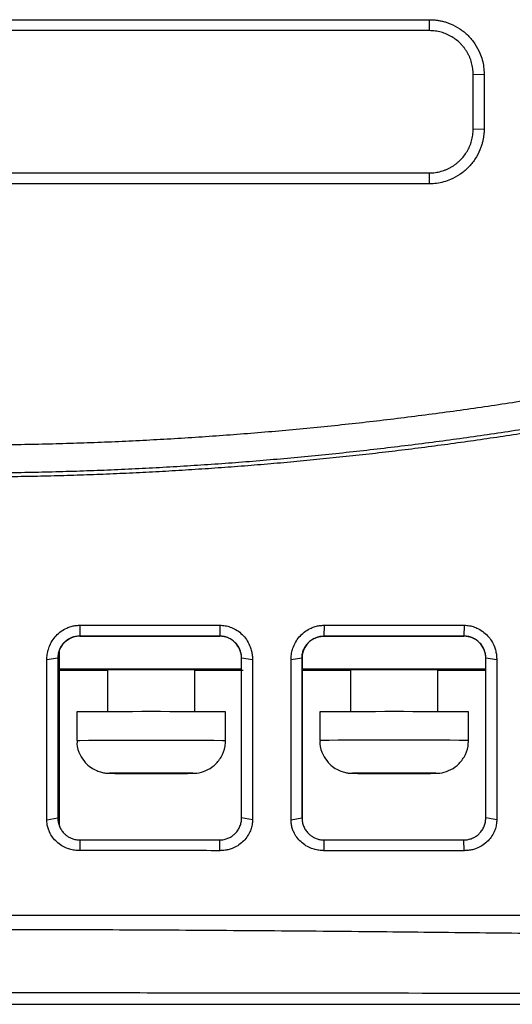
# Model space of a CAD drawing. Header units: millimetres. Extents: x 156922 to 157823, y 112322 to 113312.
# Tile 91 of 123: x 157462 to 157484, y 113096 to 113141. Entities that reach past the tile are written whole.
import ezdxf

# ---------------------------------------------------------------- set-up
doc = ezdxf.new("R2010")
doc.units = ezdxf.units.MM

msp = doc.modelspace()

# ---------------------------------------------------------------- linework, layer by layer
at = {"color": 7, "linetype": 'Continuous', "lineweight": 25}
for p, q in [((157437.672, 113140.865), (157480.672, 113140.865)), ((157480.672, 113140.366), (157480.672, 113140.865)), ((157480.672, 113140.366), (157437.672, 113140.366)), ((157482.672, 113138.366), (157483.172, 113138.383)), ((157482.672, 113135.87), (157482.672, 113138.366)), ((157483.172, 113138.383), (157483.172, 113135.887)), ((157482.672, 113135.87), (157483.172, 113135.887)), ((157437.672, 113133.87), (157480.672, 113133.87)), ((157480.672, 113133.37), (157480.672, 113133.87)), ((157480.672, 113133.37), (157437.672, 113133.37)), ((157464.692, 113113.214), (157464.689, 113112.718)), ((157471.095, 113113.214), (157471.089, 113112.718)), ((157475.857, 113113.214), (157475.849, 113112.717)), ((157482.261, 113113.214), (157482.249, 113112.717)), ((157464.689, 113112.711), (157464.689, 113112.718)), ((157464.689, 113112.711), (157471.089, 113112.711)), ((157471.089, 113112.711), (157471.089, 113112.718)), ((157475.849, 113112.717), (157475.849, 113112.711)), ((157475.849, 113112.711), (157482.249, 113112.711)), ((157482.249, 113112.711), (157482.249, 113112.717)), ((157463.759, 113112.083), (157463.759, 113104.043)), ((157463.689, 113111.717), (157463.189, 113111.638)), ((157472.589, 113111.64), (157472.089, 113111.717)), ((157474.849, 113111.717), (157474.349, 113111.638)), ((157474.859, 113111.857), (157474.859, 113104.269)), ((157483.749, 113111.642), (157483.249, 113111.717)), ((157472.089, 113111.211), (157463.759, 113111.211)), ((157465.97, 113111.154), (157463.759, 113111.154)), ((157465.959, 113111.177), (157465.959, 113109.263)), ((157465.978, 113111.154), (157465.975, 113111.171)), ((157469.959, 113110.754), (157469.959, 113111.17)), ((157472.159, 113111.154), (157469.959, 113111.154)), ((157483.249, 113111.211), (157474.859, 113111.211)), ((157477.07, 113111.154), (157474.859, 113111.154)), ((157477.059, 113111.177), (157477.059, 113109.263)), ((157477.078, 113111.154), (157477.075, 113111.171)), ((157481.059, 113110.754), (157481.059, 113111.17)), ((157483.259, 113111.154), (157481.059, 113111.154)), ((157469.959, 113109.263), (157469.959, 113110.754)), ((157481.059, 113109.263), (157481.059, 113110.754)), ((157464.559, 113109.254), (157464.559, 113107.954)), ((157471.359, 113107.954), (157471.359, 113109.254)), ((157475.659, 113109.254), (157475.659, 113107.954)), ((157482.459, 113107.954), (157482.459, 113109.254)), ((157466.11, 113106.453), (157466.111, 113106.456)), ((157466.11, 113106.453), (157466.11, 113106.456)), ((157467.134, 113106.456), (157466.13, 113106.456)), ((157466.13, 113106.453), (157467.134, 113106.453)), ((157467.523, 113106.46), (157468.395, 113106.46)), ((157468.395, 113106.448), (157467.523, 113106.448)), ((157469.788, 113106.456), (157468.784, 113106.456)), ((157468.784, 113106.453), (157469.788, 113106.453)), ((157469.808, 113106.453), (157469.806, 113106.456)), ((157469.808, 113106.456), (157469.808, 113106.453)), ((157477.21, 113106.453), (157477.211, 113106.456)), ((157477.21, 113106.453), (157477.21, 113106.456)), ((157478.234, 113106.456), (157477.23, 113106.456)), ((157477.23, 113106.453), (157478.234, 113106.453)), ((157478.623, 113106.46), (157479.495, 113106.46)), ((157479.495, 113106.448), (157478.623, 113106.448)), ((157480.888, 113106.456), (157479.884, 113106.456)), ((157479.884, 113106.453), (157480.888, 113106.453)), ((157480.908, 113106.453), (157480.906, 113106.456)), ((157480.908, 113106.456), (157480.908, 113106.453)), ((157463.189, 113104.325), (157463.689, 113104.413)), ((157472.589, 113104.327), (157472.089, 113104.413)), ((157474.349, 113104.326), (157474.849, 113104.413)), ((157483.749, 113104.329), (157483.249, 113104.413)), ((157464.689, 113103.413), (157464.69, 113102.922)), ((157471.092, 113102.921), (157471.089, 113103.413)), ((157475.849, 113103.412), (157475.853, 113102.921)), ((157482.256, 113102.921), (157482.249, 113103.412)), ((157461.172, 113095.906), (157499.559, 113095.907))]:
    msp.add_line(p, q, dxfattribs=at)
at = {"color": 7, "linetype": 'Continuous', "lineweight": 25, "flags": 128}
for points in [[(157464.559, 113107.954), (157464.559, 113107.954), (157464.697, 113107.958), (157465.099, 113107.96), (157465.732, 113107.963), (157466.547, 113107.964), (157467.475, 113107.965), (157468.443, 113107.965), (157469.371, 113107.964), (157470.185, 113107.963), (157470.819, 113107.96), (157471.221, 113107.958), (157471.359, 113107.954), (157471.359, 113107.954)], [(157466.11, 113106.456), (157466.088, 113106.455), (157466.072, 113106.455), (157466.062, 113106.455), (157466.059, 113106.454), (157466.062, 113106.454), (157466.072, 113106.454), (157466.088, 113106.453), (157466.11, 113106.453)], [(157468.395, 113106.46), (157468.287, 113106.46), (157468.179, 113106.461), (157468.069, 113106.461), (157467.959, 113106.461), (157467.849, 113106.461), (157467.739, 113106.461), (157467.63, 113106.46), (157467.523, 113106.46)], [(157467.523, 113106.448), (157467.63, 113106.448), (157467.739, 113106.448), (157467.849, 113106.448), (157467.959, 113106.448), (157468.069, 113106.448), (157468.179, 113106.448), (157468.287, 113106.448), (157468.395, 113106.448)], [(157469.808, 113106.453), (157469.83, 113106.453), (157469.846, 113106.454), (157469.856, 113106.454), (157469.859, 113106.454), (157469.856, 113106.455), (157469.846, 113106.455), (157469.83, 113106.455), (157469.808, 113106.456)], [(157477.21, 113106.456), (157477.188, 113106.455), (157477.172, 113106.455), (157477.162, 113106.455), (157477.159, 113106.454), (157477.162, 113106.454), (157477.172, 113106.454), (157477.188, 113106.453), (157477.21, 113106.453)], [(157479.495, 113106.46), (157479.387, 113106.46), (157479.279, 113106.461), (157479.169, 113106.461), (157479.059, 113106.461), (157478.949, 113106.461), (157478.839, 113106.461), (157478.73, 113106.46), (157478.623, 113106.46)], [(157478.623, 113106.448), (157478.73, 113106.448), (157478.839, 113106.448), (157478.949, 113106.448), (157479.059, 113106.448), (157479.169, 113106.448), (157479.279, 113106.448), (157479.387, 113106.448), (157479.495, 113106.448)], [(157480.908, 113106.453), (157480.93, 113106.453), (157480.946, 113106.454), (157480.956, 113106.454), (157480.959, 113106.454), (157480.956, 113106.455), (157480.946, 113106.455), (157480.93, 113106.455), (157480.908, 113106.456)]]:
    msp.add_lwpolyline(points, dxfattribs=at)
at = {"color": 7, "linetype": 'Continuous', "lineweight": 25}
for centre, radius, start, end in [((157464.689, 113111.711), 1, 89.9999, 158.4346), ((157471.089, 113111.711), 1, 0.0002, 90.0002), ((157475.849, 113111.711), 1, 89.9999, 171.8902), ((157482.249, 113111.711), 1, 0.0002, 90.0002), ((157467.911, 112841.377), 269.801, 89.56519, 90.41124), ((157479.011, 112841.377), 269.801, 89.56519, 90.41124), ((157467.959, 112709.548), 399.721, 89.51264, 90.48736), ((157479.059, 112709.548), 399.721, 89.51264, 90.48736), ((157479.059, 112708.248), 399.721, 89.51264, 90.48736), ((157467.373, 112925.666), 180.794, 89.97751, 90.3939), ((157467.373, 113287.243), 180.794, 269.6061, 270.02249), ((157467.624, 113003.106), 103.351, 90.09981, 90.2716), ((157467.624, 113209.803), 103.351, 269.7284, 269.90019), ((157468.545, 112925.666), 180.794, 89.6061, 90.02249), ((157468.294, 113003.106), 103.351, 89.7284, 89.90019), ((157468.545, 113287.243), 180.794, 269.97751, 270.3939), ((157468.294, 113209.803), 103.351, 270.09981, 270.2716), ((157478.473, 112925.666), 180.794, 89.97751, 90.3939), ((157478.473, 113287.243), 180.794, 269.6061, 270.02249), ((157478.724, 113003.106), 103.351, 90.09981, 90.2716), ((157478.724, 113209.803), 103.351, 269.7284, 269.90019), ((157479.645, 112925.666), 180.794, 89.6061, 90.02249), ((157479.394, 113003.106), 103.351, 89.7284, 89.90019), ((157479.645, 113287.243), 180.794, 269.97751, 270.3939), ((157479.394, 113209.803), 103.351, 270.09981, 270.2716)]:
    msp.add_arc(centre, radius, start, end, dxfattribs=at)
for points, knots in [([(157480.672, 113140.865), (157480.727, 113140.864), (157480.836, 113140.862), (157480.999, 113140.846), (157481.159, 113140.82), (157481.317, 113140.784), (157481.474, 113140.737), (157481.728, 113140.642), (157482.067, 113140.463), (157482.448, 113140.152), (157482.763, 113139.775), (157482.97, 113139.389), (157483.093, 113139.03), (157483.16, 113138.709), (157483.168, 113138.492), (157483.172, 113138.383)], [0, 0, 0, 0, 0.042051, 0.083727, 0.125202, 0.166653, 0.208259, 0.250195, 0.375086, 0.500045, 0.62495, 0.749883, 0.833484, 0.916365, 1, 1, 1, 1]), ([(157482.672, 113138.366), (157482.671, 113138.411), (157482.669, 113138.502), (157482.655, 113138.638), (157482.632, 113138.771), (157482.601, 113138.901), (157482.561, 113139.027), (157482.514, 113139.149), (157482.459, 113139.267), (157482.397, 113139.381), (157482.329, 113139.488), (157482.255, 113139.591), (157482.175, 113139.687), (157482.061, 113139.809), (157481.903, 113139.949), (157481.691, 113140.093), (157481.459, 113140.211), (157481.208, 113140.298), (157480.944, 113140.355), (157480.763, 113140.362), (157480.672, 113140.366)], [0, 0, 0, 0, 0.043708, 0.087031, 0.12997, 0.172524, 0.214694, 0.25648, 0.297881, 0.338899, 0.379532, 0.419782, 0.459648, 0.499131, 0.57908, 0.66044, 0.74321, 0.827393, 0.912989, 1, 1, 1, 1]), ([(157483.172, 113135.887), (157483.171, 113135.832), (157483.169, 113135.722), (157483.153, 113135.558), (157483.127, 113135.397), (157483.09, 113135.238), (157483.042, 113135.081), (157482.947, 113134.824), (157482.768, 113134.483), (157482.455, 113134.1), (157482.074, 113133.783), (157481.686, 113133.574), (157481.324, 113133.45), (157481.001, 113133.382), (157480.782, 113133.374), (157480.672, 113133.37)], [0, 0, 0, 0, 0.042047, 0.08372, 0.125195, 0.166648, 0.208256, 0.250196, 0.375104, 0.500046, 0.624954, 0.749882, 0.833477, 0.916356, 1, 1, 1, 1]), ([(157480.672, 113133.87), (157480.718, 113133.871), (157480.808, 113133.872), (157480.943, 113133.887), (157481.075, 113133.909), (157481.204, 113133.94), (157481.331, 113133.98), (157481.453, 113134.027), (157481.571, 113134.082), (157481.685, 113134.143), (157481.793, 113134.212), (157481.896, 113134.286), (157481.993, 113134.367), (157482.115, 113134.48), (157482.254, 113134.637), (157482.397, 113134.847), (157482.516, 113135.079), (157482.604, 113135.33), (157482.661, 113135.595), (157482.668, 113135.778), (157482.672, 113135.87)], [0, 0, 0, 0, 0.043352, 0.086382, 0.129091, 0.171477, 0.213542, 0.255286, 0.296708, 0.337809, 0.378589, 0.419048, 0.459186, 0.499004, 0.578031, 0.658845, 0.741448, 0.825841, 0.912025, 1, 1, 1, 1]), ([(157509.77, 113129.343), (157509.358, 113129.212), (157508.535, 113128.95), (157507.296, 113128.57), (157506.055, 113128.198), (157504.811, 113127.837), (157503.564, 113127.485), (157502.315, 113127.143), (157501.063, 113126.811), (157499.809, 113126.489), (157498.553, 113126.177), (157497.295, 113125.875), (157496.034, 113125.582), (157494.772, 113125.3), (157493.509, 113125.027), (157492.243, 113124.764), (157490.976, 113124.512), (157489.708, 113124.269), (157488.439, 113124.036), (157487.168, 113123.814), (157485.897, 113123.601), (157484.625, 113123.398), (157483.351, 113123.206), (157482.078, 113123.023), (157480.803, 113122.85), (157479.529, 113122.688), (157478.254, 113122.535), (157476.979, 113122.392), (157475.703, 113122.259), (157474.428, 113122.137), (157473.153, 113122.024), (157471.879, 113121.921), (157470.604, 113121.828), (157469.33, 113121.745), (157468.057, 113121.672), (157466.785, 113121.608), (157465.513, 113121.555), (157464.243, 113121.511), (157462.973, 113121.477), (157461.705, 113121.453), (157460.438, 113121.438), (157459.594, 113121.436), (157459.172, 113121.435)], [0, 0, 0, 0, 0.025202, 0.050404, 0.075604, 0.100802, 0.125997, 0.151189, 0.176375, 0.201557, 0.226732, 0.251901, 0.277062, 0.302214, 0.327358, 0.352491, 0.377614, 0.402725, 0.427824, 0.45291, 0.477982, 0.50304, 0.528082, 0.553108, 0.578118, 0.60311, 0.628083, 0.653038, 0.677973, 0.702887, 0.727781, 0.752652, 0.7775, 0.802325, 0.827127, 0.851903, 0.876654, 0.901378, 0.926076, 0.950746, 0.975387, 1, 1, 1, 1]), ([(157459.172, 113119.99), (157459.572, 113119.991), (157460.371, 113119.992), (157461.57, 113120.006), (157462.769, 113120.027), (157463.969, 113120.057), (157465.169, 113120.096), (157466.369, 113120.144), (157467.569, 113120.2), (157468.769, 113120.264), (157469.969, 113120.338), (157471.17, 113120.42), (157472.37, 113120.511), (157473.57, 113120.61), (157474.769, 113120.718), (157475.968, 113120.835), (157477.167, 113120.961), (157478.366, 113121.095), (157479.564, 113121.238), (157480.761, 113121.39), (157481.958, 113121.55), (157483.154, 113121.72), (157484.349, 113121.897), (157485.543, 113122.084), (157486.737, 113122.279), (157487.929, 113122.483), (157489.121, 113122.696), (157490.311, 113122.918), (157491.501, 113123.148), (157492.689, 113123.387), (157493.875, 113123.634), (157495.061, 113123.891), (157496.245, 113124.156), (157497.427, 113124.43), (157498.608, 113124.712), (157499.788, 113125.003), (157500.965, 113125.303), (157502.141, 113125.612), (157503.316, 113125.929), (157504.488, 113126.255), (157505.658, 113126.59), (157506.826, 113126.933), (157507.993, 113127.285), (157509.157, 113127.646), (157510.319, 113128.015), (157511.479, 113128.393), (157512.636, 113128.779), (157513.406, 113129.043), (157513.79, 113129.175)], [0, 0, 0, 0, 0.02154, 0.043088, 0.064645, 0.086211, 0.107786, 0.12937, 0.150963, 0.172565, 0.194175, 0.215794, 0.237422, 0.259059, 0.280705, 0.30236, 0.324024, 0.345696, 0.367377, 0.389068, 0.410767, 0.432475, 0.454191, 0.475917, 0.497652, 0.519395, 0.541148, 0.562909, 0.584679, 0.606458, 0.628246, 0.650042, 0.671848, 0.693663, 0.715486, 0.737318, 0.75916, 0.78101, 0.802869, 0.824736, 0.846613, 0.868499, 0.890394, 0.912297, 0.934209, 0.956131, 0.978061, 1, 1, 1, 1]), ([(157511.762, 113128.655), (157511.355, 113128.521), (157510.542, 113128.253), (157509.318, 113127.863), (157508.091, 113127.482), (157506.862, 113127.11), (157505.631, 113126.748), (157504.398, 113126.396), (157503.162, 113126.054), (157501.925, 113125.721), (157500.686, 113125.398), (157499.444, 113125.084), (157498.201, 113124.78), (157496.956, 113124.486), (157495.71, 113124.201), (157494.462, 113123.926), (157493.212, 113123.661), (157491.961, 113123.406), (157490.709, 113123.16), (157489.455, 113122.924), (157488.2, 113122.697), (157486.944, 113122.48), (157485.687, 113122.273), (157484.429, 113122.076), (157483.17, 113121.888), (157481.911, 113121.71), (157480.65, 113121.542), (157479.389, 113121.383), (157478.127, 113121.234), (157476.865, 113121.094), (157475.602, 113120.965), (157474.339, 113120.845), (157473.076, 113120.734), (157471.812, 113120.633), (157470.548, 113120.542), (157469.284, 113120.461), (157468.02, 113120.389), (157466.757, 113120.327), (157465.493, 113120.274), (157464.229, 113120.231), (157462.966, 113120.197), (157461.283, 113120.165), (157459.178, 113120.149), (157456.65, 113120.169), (157454.122, 113120.226), (157451.592, 113120.322), (157449.062, 113120.456), (157446.533, 113120.629), (157444.004, 113120.84), (157441.477, 113121.09), (157438.951, 113121.378), (157436.429, 113121.706), (157433.909, 113122.072), (157431.393, 113122.476), (157428.882, 113122.92), (157426.376, 113123.402), (157423.875, 113123.923), (157421.381, 113124.483), (157418.893, 113125.081), (157416.413, 113125.717), (157413.941, 113126.393), (157411.478, 113127.107), (157409.023, 113127.857), (157407.396, 113128.389), (157406.582, 113128.655)], [0, 0, 0, 0, 0.012014, 0.024022, 0.036025, 0.048022, 0.060015, 0.072001, 0.083983, 0.095959, 0.107929, 0.119894, 0.131854, 0.143808, 0.155757, 0.167701, 0.179639, 0.191572, 0.2035, 0.215422, 0.227338, 0.23925, 0.251156, 0.263056, 0.274951, 0.286841, 0.298726, 0.310605, 0.322478, 0.334347, 0.34621, 0.358067, 0.369919, 0.381766, 0.393608, 0.405444, 0.417274, 0.4291, 0.44092, 0.452734, 0.464544, 0.476347, 0.499945, 0.523562, 0.547198, 0.570854, 0.594529, 0.618224, 0.641938, 0.665672, 0.689425, 0.713198, 0.736991, 0.760803, 0.784634, 0.808485, 0.832356, 0.856246, 0.880156, 0.904086, 0.928035, 0.952004, 0.975992, 1, 1, 1, 1]), ([(157463.189, 113111.638), (157463.189, 113111.678), (157463.191, 113111.758), (157463.205, 113111.877), (157463.226, 113111.995), (157463.257, 113112.112), (157463.316, 113112.284), (157463.422, 113112.502), (157463.606, 113112.743), (157463.833, 113112.945), (157464.069, 113113.08), (157464.291, 113113.162), (157464.49, 113113.206), (157464.624, 113113.211), (157464.692, 113113.214)], [0, 0, 0, 0, 0.050104, 0.099933, 0.149751, 0.199823, 0.250411, 0.37614, 0.500229, 0.625554, 0.749898, 0.834042, 0.916842, 1, 1, 1, 1]), ([(157464.692, 113113.214), (157465.754, 113113.214), (157467.889, 113113.214), (157470.023, 113113.214), (157471.095, 113113.214)], [0, 0, 0, 0, 0.497912, 1, 1, 1, 1]), ([(157471.095, 113113.214), (157471.135, 113113.213), (157471.216, 113113.211), (157471.336, 113113.195), (157471.454, 113113.17), (157471.57, 113113.134), (157471.739, 113113.066), (157471.95, 113112.945), (157472.175, 113112.743), (157472.358, 113112.502), (157472.475, 113112.26), (157472.545, 113112.036), (157472.582, 113111.839), (157472.587, 113111.706), (157472.589, 113111.64)], [0, 0, 0, 0, 0.050017, 0.099674, 0.149343, 0.199396, 0.250198, 0.374496, 0.499875, 0.624021, 0.749661, 0.833798, 0.916844, 1, 1, 1, 1]), ([(157474.349, 113111.638), (157474.349, 113111.679), (157474.351, 113111.759), (157474.365, 113111.878), (157474.387, 113111.996), (157474.418, 113112.113), (157474.477, 113112.285), (157474.584, 113112.503), (157474.769, 113112.745), (157474.997, 113112.946), (157475.234, 113113.081), (157475.456, 113113.162), (157475.655, 113113.206), (157475.79, 113113.211), (157475.857, 113113.214)], [0, 0, 0, 0, 0.050176, 0.100036, 0.149849, 0.199885, 0.250411, 0.376082, 0.500213, 0.625504, 0.749921, 0.833937, 0.916736, 1, 1, 1, 1]), ([(157475.857, 113113.214), (157476.916, 113113.214), (157479.05, 113113.214), (157481.185, 113113.214), (157482.261, 113113.214)], [0, 0, 0, 0, 0.495965, 1, 1, 1, 1]), ([(157482.261, 113113.214), (157482.301, 113113.213), (157482.381, 113113.211), (157482.501, 113113.195), (157482.618, 113113.169), (157482.734, 113113.134), (157482.902, 113113.066), (157483.113, 113112.944), (157483.337, 113112.743), (157483.519, 113112.502), (157483.636, 113112.261), (157483.705, 113112.038), (157483.742, 113111.841), (157483.747, 113111.708), (157483.749, 113111.642)], [0, 0, 0, 0, 0.050002, 0.099653, 0.149323, 0.199386, 0.250206, 0.374494, 0.499874, 0.624014, 0.749653, 0.833807, 0.91686, 1, 1, 1, 1]), ([(157464.689, 113112.718), (157464.657, 113112.717), (157464.593, 113112.715), (157464.5, 113112.701), (157464.411, 113112.68), (157464.327, 113112.651), (157464.248, 113112.617), (157464.175, 113112.577), (157464.107, 113112.532), (157464.046, 113112.485), (157463.958, 113112.405), (157463.856, 113112.283), (157463.763, 113112.111), (157463.701, 113111.921), (157463.693, 113111.788), (157463.689, 113111.717)], [0, 0, 0, 0, 0.061133, 0.120569, 0.178313, 0.23437, 0.288747, 0.34145, 0.392485, 0.441861, 0.489586, 0.617602, 0.741958, 0.862509, 1, 1, 1, 1]), ([(157471.089, 113112.718), (157470.043, 113112.718), (157467.909, 113112.718), (157465.776, 113112.718), (157464.689, 113112.718)], [0, 0, 0, 0, 0.490392, 1, 1, 1, 1]), ([(157472.089, 113111.717), (157472.088, 113111.747), (157472.087, 113111.805), (157472.075, 113111.889), (157472.058, 113111.968), (157472.036, 113112.04), (157471.996, 113112.147), (157471.921, 113112.284), (157471.799, 113112.43), (157471.655, 113112.548), (157471.493, 113112.639), (157471.301, 113112.704), (157471.161, 113112.713), (157471.089, 113112.718)], [0, 0, 0, 0, 0.058192, 0.113163, 0.16492, 0.213474, 0.258834, 0.383794, 0.511467, 0.618776, 0.735936, 0.862997, 1, 1, 1, 1]), ([(157474.849, 113111.717), (157474.849, 113111.774), (157474.859, 113111.891), (157474.904, 113112.062), (157474.974, 113112.209), (157475.055, 113112.33), (157475.151, 113112.438), (157475.293, 113112.558), (157475.469, 113112.651), (157475.666, 113112.706), (157475.786, 113112.717), (157475.849, 113112.717)], [2, 2, 2, 2, 2.342997, 2.701845, 3.05616, 3.321402, 3.583037, 3.930734, 4.454978, 4.805641, 5.200781, 5.200781, 5.200781, 5.200781]), ([(157482.249, 113112.717), (157481.214, 113112.717), (157479.081, 113112.717), (157476.948, 113112.717), (157475.849, 113112.717)], [0, 0, 0, 0, 0.484952, 1, 1, 1, 1]), ([(157483.249, 113111.717), (157483.248, 113111.747), (157483.247, 113111.805), (157483.235, 113111.89), (157483.218, 113111.968), (157483.196, 113112.04), (157483.155, 113112.146), (157483.081, 113112.284), (157482.959, 113112.429), (157482.817, 113112.547), (157482.655, 113112.637), (157482.463, 113112.704), (157482.322, 113112.712), (157482.249, 113112.717)], [0, 0, 0, 0, 0.05846, 0.113572, 0.165342, 0.213778, 0.258891, 0.383529, 0.511601, 0.617282, 0.733888, 0.861452, 1, 1, 1, 1]), ([(157463.689, 113111.717), (157463.689, 113111.108), (157463.689, 113109.889), (157463.689, 113108.062), (157463.689, 113106.237), (157463.689, 113105.021), (157463.689, 113104.413)], [0, 0, 0, 0, 0.250003, 0.5, 0.749997, 1, 1, 1, 1]), ([(157472.089, 113104.413), (157472.089, 113104.565), (157472.089, 113104.869), (157472.089, 113105.477), (157472.089, 113106.541), (157472.089, 113108.068), (157472.089, 113109.894), (157472.089, 113111.113), (157472.089, 113111.717)], [0, 0, 0, 0, 0.0625, 0.125, 0.25, 0.5, 0.752209, 1, 1, 1, 1]), ([(157472.589, 113111.64), (157472.589, 113111.007), (157472.589, 113109.835), (157472.589, 113108.222), (157472.589, 113106.893), (157472.589, 113105.849), (157472.589, 113105.09), (157472.589, 113104.614), (157472.589, 113104.391), (157472.589, 113104.327)], [0, 0, 0, 0, 0.2594023, 0.4799624, 0.6616765, 0.8045405, 0.9085507, 0.9737045, 1, 1, 1, 1]), ([(157474.849, 113111.717), (157474.849, 113111.108), (157474.849, 113109.889), (157474.849, 113108.062), (157474.849, 113106.237), (157474.849, 113105.021), (157474.849, 113104.413)], [0, 0, 0, 0, 0.2500025, 0.5, 0.7499975, 1, 1, 1, 1]), ([(157483.249, 113104.413), (157483.249, 113104.565), (157483.249, 113104.869), (157483.249, 113105.477), (157483.249, 113106.541), (157483.249, 113108.068), (157483.249, 113109.894), (157483.249, 113111.113), (157483.249, 113111.717)], [0, 0, 0, 0, 0.0625001, 0.1249999, 0.25, 0.5, 0.75241, 1, 1, 1, 1]), ([(157483.749, 113111.642), (157483.749, 113111.021), (157483.749, 113109.87), (157483.749, 113108.28), (157483.75, 113106.964), (157483.75, 113105.919), (157483.75, 113105.148), (157483.75, 113104.648), (157483.749, 113104.405), (157483.749, 113104.329)], [0, 0, 0, 0, 0.254472, 0.471751, 0.65183, 0.7947, 0.900354, 0.968789, 1, 1, 1, 1]), ([(157464.579, 113107.956), (157464.573, 113107.905), (157464.546, 113107.68), (157464.679, 113107.319), (157464.915, 113106.957), (157465.187, 113106.72), (157465.447, 113106.576), (157465.673, 113106.5), (157465.837, 113106.469), (157465.939, 113106.459), (157465.984, 113106.456), (157466.012, 113106.455), (157466.028, 113106.454), (157466.037, 113106.454), (157466.04, 113106.454)], [0, 0, 0, 0, 0.06218, 0.276368, 0.447242, 0.590989, 0.711689, 0.809205, 0.881532, 0.917092, 0.937445, 0.956524, 0.987105, 1, 1, 1, 1]), ([(157469.876, 113106.454), (157469.878, 113106.454), (157469.895, 113106.454), (157469.911, 113106.455), (157469.974, 113106.458), (157470.153, 113106.475), (157470.469, 113106.56), (157470.862, 113106.805), (157471.183, 113107.19), (157471.34, 113107.603), (157471.354, 113107.866), (157471.359, 113107.954)], [0, 0, 0, 0, 0.006479, 0.059753, 0.081523, 0.116304, 0.287617, 0.473075, 0.67705, 0.891953, 1, 1, 1, 1]), ([(157475.679, 113107.956), (157475.673, 113107.905), (157475.646, 113107.68), (157475.779, 113107.319), (157476.015, 113106.957), (157476.287, 113106.72), (157476.547, 113106.576), (157476.773, 113106.5), (157476.937, 113106.469), (157477.039, 113106.459), (157477.084, 113106.456), (157477.112, 113106.455), (157477.128, 113106.454), (157477.137, 113106.454), (157477.14, 113106.454)], [0, 0, 0, 0, 0.06218, 0.276368, 0.447242, 0.590989, 0.711689, 0.809205, 0.881532, 0.917092, 0.937445, 0.956524, 0.987105, 1, 1, 1, 1]), ([(157480.976, 113106.454), (157480.978, 113106.454), (157480.995, 113106.454), (157481.011, 113106.455), (157481.074, 113106.458), (157481.253, 113106.475), (157481.569, 113106.56), (157481.962, 113106.805), (157482.283, 113107.19), (157482.44, 113107.603), (157482.454, 113107.866), (157482.459, 113107.954)], [0, 0, 0, 0, 0.006479, 0.059753, 0.081523, 0.116304, 0.287617, 0.473075, 0.67705, 0.891953, 1, 1, 1, 1]), ([(157463.689, 113104.413), (157463.69, 113104.381), (157463.692, 113104.317), (157463.706, 113104.221), (157463.729, 113104.127), (157463.761, 113104.036), (157463.801, 113103.949), (157463.85, 113103.866), (157463.906, 113103.788), (157463.979, 113103.706), (157464.074, 113103.62), (157464.199, 113103.536), (157464.345, 113103.469), (157464.511, 113103.422), (157464.628, 113103.416), (157464.689, 113103.413)], [0, 0, 0, 0, 0.06289, 0.125397, 0.18754, 0.24934, 0.310816, 0.371991, 0.432884, 0.493518, 0.581776, 0.676512, 0.777771, 0.88559, 1, 1, 1, 1]), ([(157471.089, 113103.413), (157471.123, 113103.414), (157471.189, 113103.415), (157471.286, 113103.431), (157471.379, 113103.454), (157471.466, 113103.485), (157471.547, 113103.522), (157471.621, 113103.565), (157471.69, 113103.612), (157471.752, 113103.662), (157471.835, 113103.742), (157471.932, 113103.863), (157472.021, 113104.034), (157472.078, 113104.22), (157472.085, 113104.349), (157472.089, 113104.413)], [0, 0, 0, 0, 0.063947, 0.12596, 0.186043, 0.244202, 0.300446, 0.354782, 0.407218, 0.457765, 0.506433, 0.627756, 0.750341, 0.874365, 1, 1, 1, 1]), ([(157474.849, 113104.413), (157474.85, 113104.381), (157474.852, 113104.317), (157474.866, 113104.221), (157474.889, 113104.128), (157474.921, 113104.037), (157474.961, 113103.949), (157475.009, 113103.867), (157475.065, 113103.789), (157475.138, 113103.706), (157475.233, 113103.621), (157475.357, 113103.537), (157475.503, 113103.47), (157475.669, 113103.422), (157475.788, 113103.416), (157475.849, 113103.412)], [0, 0, 0, 0, 0.062627, 0.124936, 0.186945, 0.248672, 0.310137, 0.371358, 0.432355, 0.493146, 0.580312, 0.674546, 0.775886, 0.884363, 1, 1, 1, 1]), ([(157482.249, 113103.412), (157482.282, 113103.413), (157482.348, 113103.415), (157482.445, 113103.43), (157482.537, 113103.453), (157482.624, 113103.484), (157482.705, 113103.521), (157482.779, 113103.563), (157482.848, 113103.61), (157482.91, 113103.661), (157482.994, 113103.741), (157483.091, 113103.862), (157483.18, 113104.033), (157483.238, 113104.219), (157483.245, 113104.348), (157483.249, 113104.413)], [0, 0, 0, 0, 0.063515, 0.125187, 0.185022, 0.243028, 0.299211, 0.353582, 0.406149, 0.456923, 0.505915, 0.627108, 0.749732, 0.873971, 1, 1, 1, 1]), ([(157464.69, 113102.922), (157464.651, 113102.923), (157464.574, 113102.924), (157464.459, 113102.937), (157464.347, 113102.957), (157464.236, 113102.985), (157464.073, 113103.04), (157463.866, 113103.14), (157463.637, 113103.314), (157463.446, 113103.526), (157463.318, 113103.746), (157463.241, 113103.952), (157463.198, 113104.137), (157463.192, 113104.262), (157463.189, 113104.325)], [0, 0, 0, 0, 0.050736, 0.100854, 0.150619, 0.200305, 0.250183, 0.375503, 0.499915, 0.625201, 0.749698, 0.833563, 0.916468, 1, 1, 1, 1]), ([(157472.589, 113104.327), (157472.587, 113104.289), (157472.585, 113104.214), (157472.569, 113104.102), (157472.545, 113103.992), (157472.511, 113103.884), (157472.448, 113103.726), (157472.334, 113103.528), (157472.143, 113103.315), (157471.915, 113103.141), (157471.685, 113103.029), (157471.473, 113102.963), (157471.284, 113102.928), (157471.156, 113102.924), (157471.092, 113102.921)], [0, 0, 0, 0, 0.050264, 0.100094, 0.14983, 0.19981, 0.250368, 0.374944, 0.500156, 0.624564, 0.749911, 0.832895, 0.915834, 1, 1, 1, 1]), ([(157475.853, 113102.921), (157475.815, 113102.922), (157475.737, 113102.923), (157475.622, 113102.936), (157475.509, 113102.956), (157475.399, 113102.985), (157475.235, 113103.039), (157475.028, 113103.14), (157474.798, 113103.313), (157474.607, 113103.525), (157474.479, 113103.745), (157474.401, 113103.952), (157474.358, 113104.137), (157474.352, 113104.263), (157474.349, 113104.326)], [0, 0, 0, 0, 0.0506933, 0.1007983, 0.1505799, 0.2003076, 0.2502513, 0.3756333, 0.4999797, 0.6251872, 0.7497221, 0.8336439, 0.9165378, 1, 1, 1, 1]), ([(157483.749, 113104.329), (157483.747, 113104.291), (157483.745, 113104.216), (157483.73, 113104.104), (157483.706, 113103.994), (157483.672, 113103.886), (157483.609, 113103.728), (157483.495, 113103.529), (157483.305, 113103.316), (157483.078, 113103.141), (157482.848, 113103.029), (157482.636, 113102.963), (157482.448, 113102.927), (157482.32, 113102.923), (157482.256, 113102.921)], [0, 0, 0, 0, 0.0502706, 0.1001052, 0.1498389, 0.1998085, 0.2503459, 0.374956, 0.5001514, 0.6246225, 0.7499226, 0.8329004, 0.9158302, 1, 1, 1, 1]), ([(157464.689, 113103.413), (157465.785, 113103.413), (157467.918, 113103.413), (157470.052, 113103.413), (157471.089, 113103.413)], [0, 0, 0, 0, 0.513747, 1, 1, 1, 1]), ([(157475.849, 113103.412), (157476.333, 113103.412), (157477.399, 113103.412), (157479.062, 113103.412), (157480.712, 113103.412), (157481.778, 113103.412), (157482.249, 113103.412)], [0, 0, 0, 0, 0.2267653, 0.4999999, 0.7793706, 1, 1, 1, 1]), ([(157471.092, 113102.921), (157470.026, 113102.922), (157467.892, 113102.922), (157465.759, 113102.922), (157464.69, 113102.922)], [0, 0, 0, 0, 0.499347, 1, 1, 1, 1]), ([(157482.256, 113102.921), (157481.735, 113102.921), (157480.668, 113102.921), (157479.058, 113102.921), (157477.444, 113102.921), (157476.377, 113102.921), (157475.853, 113102.921)], [0, 0, 0, 0, 0.243752, 0.500005, 0.75485, 1, 1, 1, 1]), ([(157461.172, 113099.979), (157462.327, 113099.979), (157464.638, 113099.979), (157468.104, 113099.979), (157473.636, 113099.979), (157479.61, 113099.978), (157486.05, 113099.978), (157490.861, 113099.978), (157495.703, 113099.978), (157498.922, 113099.977), (157500.55, 113099.977)], [0, 0, 0, 0, 0.087977, 0.176008, 0.264056, 0.50937, 0.631091, 0.75468, 0.875935, 1, 1, 1, 1]), ([(157459.172, 113099.331), (157459.939, 113099.33), (157461.487, 113099.33), (157463.83, 113099.324), (157466.213, 113099.315), (157468.637, 113099.303), (157471.101, 113099.288), (157473.606, 113099.27), (157476.152, 113099.248), (157479.37, 113099.218), (157483.327, 113099.177), (157488.09, 113099.122), (157493.096, 113099.061), (157496.512, 113099.019), (157498.261, 113098.998)], [0, 0, 0, 0, 0.058848, 0.118743, 0.179684, 0.241668, 0.304695, 0.368762, 0.433867, 0.500008, 0.615679, 0.737578, 0.865689, 1, 1, 1, 1]), ([(157498.052, 113096.388), (157495.245, 113096.39), (157489.342, 113096.394), (157480.055, 113096.407), (157469.902, 113096.422), (157462.845, 113096.425), (157459.172, 113096.426)], [0, 0, 0, 0, 0.216612, 0.455474, 0.716599, 1, 1, 1, 1])]:
    msp.add_open_spline(points, degree=3, knots=knots, dxfattribs=at)
for points in [[(157463.189, 113104.325), (157463.189, 113106.759), (157463.189, 113109.197), (157463.189, 113111.638)], [(157474.349, 113104.326), (157474.348, 113106.76), (157474.348, 113109.197), (157474.349, 113111.638)], [(157466.11, 113106.456), (157466.117, 113106.456), (157466.123, 113106.456), (157466.13, 113106.456)], [(157466.11, 113106.456), (157466.11, 113106.456), (157466.11, 113106.456), (157466.11, 113106.456)], [(157466.11, 113106.453), (157466.11, 113106.453), (157466.11, 113106.453), (157466.11, 113106.453)], [(157466.13, 113106.453), (157466.123, 113106.453), (157466.117, 113106.453), (157466.11, 113106.453)], [(157467.523, 113106.46), (157467.496, 113106.46), (157467.47, 113106.46), (157467.444, 113106.461)], [(157467.444, 113106.46), (157467.444, 113106.46), (157467.444, 113106.46), (157467.444, 113106.461)], [(157467.444, 113106.449), (157467.47, 113106.448), (157467.496, 113106.448), (157467.523, 113106.448)], [(157468.474, 113106.461), (157468.448, 113106.46), (157468.421, 113106.46), (157468.395, 113106.46)], [(157468.395, 113106.448), (157468.421, 113106.448), (157468.448, 113106.448), (157468.474, 113106.449)], [(157468.474, 113106.461), (157468.474, 113106.46), (157468.474, 113106.46), (157468.474, 113106.46)], [(157469.788, 113106.456), (157469.795, 113106.456), (157469.801, 113106.456), (157469.808, 113106.456)], [(157469.808, 113106.453), (157469.801, 113106.453), (157469.795, 113106.453), (157469.788, 113106.453)], [(157469.808, 113106.456), (157469.808, 113106.456), (157469.808, 113106.456), (157469.808, 113106.456)], [(157469.808, 113106.453), (157469.808, 113106.453), (157469.808, 113106.453), (157469.808, 113106.453)], [(157477.21, 113106.456), (157477.217, 113106.456), (157477.223, 113106.456), (157477.23, 113106.456)], [(157477.21, 113106.456), (157477.21, 113106.456), (157477.21, 113106.456), (157477.21, 113106.456)], [(157477.21, 113106.453), (157477.21, 113106.453), (157477.21, 113106.453), (157477.21, 113106.453)], [(157477.23, 113106.453), (157477.223, 113106.453), (157477.217, 113106.453), (157477.21, 113106.453)], [(157478.623, 113106.46), (157478.596, 113106.46), (157478.57, 113106.46), (157478.544, 113106.461)], [(157478.544, 113106.46), (157478.544, 113106.46), (157478.544, 113106.46), (157478.544, 113106.461)], [(157478.544, 113106.449), (157478.57, 113106.448), (157478.596, 113106.448), (157478.623, 113106.448)], [(157479.574, 113106.461), (157479.548, 113106.46), (157479.521, 113106.46), (157479.495, 113106.46)], [(157479.495, 113106.448), (157479.521, 113106.448), (157479.548, 113106.448), (157479.574, 113106.449)], [(157479.574, 113106.461), (157479.574, 113106.46), (157479.574, 113106.46), (157479.574, 113106.46)], [(157480.888, 113106.456), (157480.895, 113106.456), (157480.901, 113106.456), (157480.908, 113106.456)], [(157480.908, 113106.453), (157480.901, 113106.453), (157480.895, 113106.453), (157480.888, 113106.453)], [(157480.908, 113106.456), (157480.908, 113106.456), (157480.908, 113106.456), (157480.908, 113106.456)], [(157480.908, 113106.453), (157480.908, 113106.453), (157480.908, 113106.453), (157480.908, 113106.453)]]:
    msp.add_open_spline(points, degree=3, dxfattribs=at)

doc.saveas('drawing.dxf')
